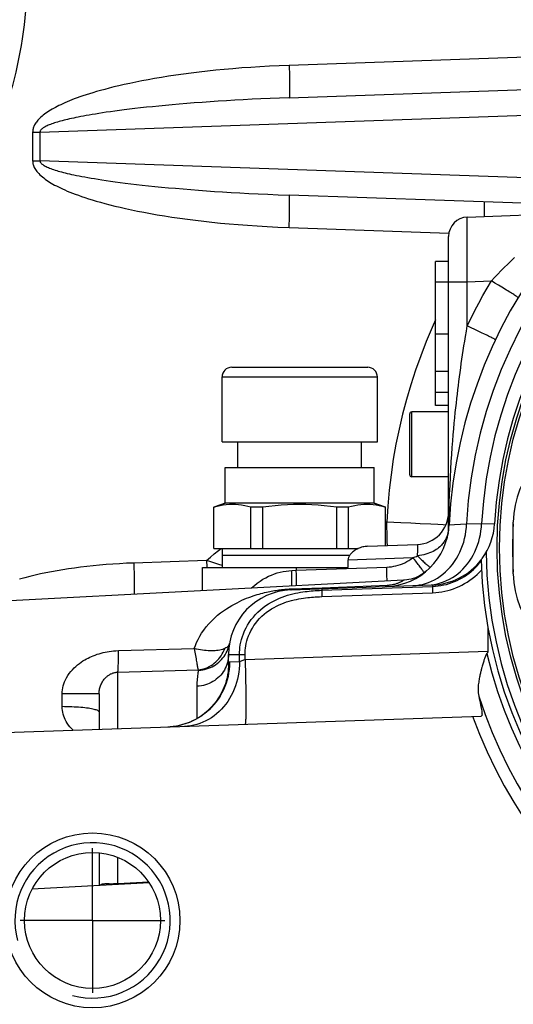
# Model space of a CAD drawing. Extents: x 0 to 594, y 0 to 420.
# Tile 13 of 93: x 121 to 132, y 217 to 239. Entities that reach past the tile are written whole.
import ezdxf

# ---------------------------------------------------------------- set-up
doc = ezdxf.new("R2010")
doc.units = 0
doc.header["$LTSCALE"] = 32.67
doc.linetypes.add('CENTER', pattern=[0.6, 0.375, -0.075, 0.075, -0.075])
doc.layers.get('0').update_dxf_attribs({"linetype": 'CONTINUOUS'})
doc.layers.add('3_ALL_AXES', color=7, linetype='CONTINUOUS')
doc.layers.add('6_ALL_SURFACES', color=7, linetype='CONTINUOUS')

msp = doc.modelspace()

# ---------------------------------------------------------------- linework, layer by layer
at = {"color": 9, "linetype": 'CONTINUOUS'}
for p, q in [((136.289, 238.697), (126.778, 238.365)), ((121.002, 236.819), (135.495, 237.325)), ((120.834, 236.819), (120.834, 236.156)), ((120.834, 236.819), (121.002, 236.819)), ((121.002, 236.819), (121.002, 236.156)), ((120.834, 236.156), (121.002, 236.156)), ((133.478, 235.72), (121.002, 236.156)), ((131.306, 234.867), (131.307, 234.908)), ((126.778, 234.61), (130.479, 234.481)), ((130.9, 234.231), (130.9, 234.353)), ((130.9, 234.101), (130.9, 234.231)), ((130.901, 233.962), (130.9, 234.101)), ((130.902, 233.816), (130.901, 233.962)), ((130.903, 233.665), (130.902, 233.816)), ((130.905, 233.512), (130.903, 233.665)), ((130.906, 233.354), (130.905, 233.512)), ((130.472, 233.347), (130.172, 233.347)), ((130.472, 233.354), (130.906, 233.354)), ((130.906, 233.354), (131.465, 233.373)), ((130.906, 232.331), (130.906, 233.354)), ((131.547, 233.324), (131.465, 233.373)), ((131.627, 233.275), (131.547, 233.324)), ((130.993, 232.29), (130.906, 232.331)), ((131.077, 232.249), (130.993, 232.29)), ((131.158, 232.21), (131.077, 232.249)), ((131.235, 232.173), (131.158, 232.21)), ((125.222, 231.148), (128.822, 231.148)), ((129.617, 228.838), (129.617, 230.338)), ((129.009, 227.793), (129.039, 227.794)), ((129.039, 227.794), (129.202, 227.786)), ((129.202, 227.786), (129.363, 227.778)), ((129.363, 227.778), (129.596, 227.767)), ((129.596, 227.767), (129.812, 227.756)), ((129.812, 227.756), (130.064, 227.744)), ((130.064, 227.744), (130.22, 227.736)), ((130.22, 227.736), (130.343, 227.73)), ((130.343, 227.73), (130.413, 227.727)), ((130.472, 227.654), (130.473, 227.666)), ((130.472, 227.648), (130.472, 227.654)), ((130.472, 227.647), (130.472, 227.648)), ((130.473, 227.666), (130.474, 227.678)), ((130.474, 227.678), (130.475, 227.693)), ((130.477, 227.745), (130.477, 227.758)), ((130.612, 227.73), (130.888, 227.748)), ((130.888, 227.748), (131.236, 227.757)), ((131.236, 227.757), (131.537, 227.748)), ((130.457, 227.534), (130.454, 227.521)), ((129.054, 227.244), (129.052, 227.331)), ((124.864, 226.898), (123.177, 226.839)), ((124.867, 226.801), (124.869, 226.738)), ((126.84, 226.667), (126.943, 226.671)), ((126.943, 226.671), (129.039, 226.744)), ((130.052, 226.739), (130.054, 226.74)), ((129.424, 226.44), (129.424, 226.44)), ((126.806, 226.239), (126.835, 226.241)), ((126.835, 226.241), (127.542, 226.268)), ((127.533, 226.208), (130.098, 226.298)), ((127.542, 226.268), (129.054, 226.327)), ((130.098, 226.208), (130.098, 226.18)), ((127.533, 226.118), (127.534, 226.091)), ((127.534, 226.062), (130.099, 226.151)), ((127.534, 226.091), (127.534, 226.062)), ((130.098, 226.18), (130.099, 226.151)), ((122.822, 224.811), (124.58, 224.86)), ((124.58, 224.86), (124.595, 224.773)), ((124.595, 224.773), (124.608, 224.695)), ((125.372, 224.718), (125.627, 224.721)), ((125.627, 224.721), (125.755, 224.721)), ((125.627, 224.555), (125.627, 224.721)), ((125.755, 224.604), (125.627, 224.555)), ((125.755, 224.604), (131.385, 224.801)), ((125.755, 224.604), (125.755, 224.721)), ((125.627, 224.555), (125.396, 224.541)), ((122.806, 224.311), (124.669, 224.367)), ((122.806, 223.002), (122.806, 224.311)), ((124.648, 223.242), (124.648, 223.986)), ((122.372, 223.813), (121.519, 223.813)), ((121.519, 223.513), (121.519, 223.813)), ((124.207, 223.071), (124.127, 223.057)), ((124.286, 223.09), (124.207, 223.071)), ((122.806, 219.412), (122.806, 220.025)), ((123.523, 219.449), (122.806, 219.412)), ((122.806, 219.412), (122.807, 219.393))]:
    msp.add_line(p, q, dxfattribs=at)
at = {"color": 7, "linetype": 'CONTINUOUS'}
for p, q in [((126.778, 237.616), (136.545, 237.957)), ((132.174, 235.171), (126.778, 235.359)), ((130.906, 234.853), (133.275, 234.935)), ((130.472, 227.647), (130.472, 234.403)), ((130.472, 233.822), (130.172, 233.822)), ((130.172, 230.488), (130.172, 233.822)), ((130.472, 232.138), (130.172, 232.138)), ((125.447, 231.373), (128.597, 231.373)), ((130.472, 231.273), (130.172, 231.273)), ((125.222, 229.648), (125.222, 231.148)), ((128.822, 229.648), (128.822, 231.148)), ((130.472, 230.788), (130.172, 230.788)), ((130.472, 230.338), (129.617, 230.338)), ((130.472, 230.488), (130.172, 230.488)), ((129.572, 228.883), (129.572, 230.292)), ((130.472, 228.838), (129.617, 228.838)), ((125.034, 228.133), (125.297, 228.223)), ((125.034, 227.173), (125.034, 228.133)), ((125.892, 227.173), (125.892, 228.131)), ((126.165, 227.173), (126.165, 228.131)), ((127.879, 227.173), (127.879, 228.131)), ((128.152, 227.173), (128.152, 228.131)), ((129.009, 228.133), (128.747, 228.223)), ((129.009, 227.243), (129.009, 228.133)), ((131.972, 226.588), (131.972, 227.788)), ((125.034, 227.173), (128.375, 227.173)), ((131.232, 226.92), (131.242, 226.933)), ((131.242, 226.933), (131.251, 226.946)), ((126.819, 226.217), (130.092, 226.331)), ((131.385, 225.341), (131.385, 224.801)), ((125.372, 224.489), (125.372, 224.718)), ((131.298, 224.604), (131.292, 224.586)), ((131.303, 224.62), (131.298, 224.604)), ((131.307, 224.631), (131.303, 224.62)), ((131.31, 224.641), (131.307, 224.631)), ((131.314, 224.65), (131.31, 224.641)), ((131.251, 224.45), (131.242, 224.42)), ((131.258, 224.476), (131.251, 224.45)), ((131.265, 224.5), (131.258, 224.476)), ((131.272, 224.521), (131.265, 224.5)), ((131.278, 224.54), (131.272, 224.521)), ((131.285, 224.565), (131.278, 224.54)), ((131.292, 224.586), (131.285, 224.565)), ((122.372, 223.813), (122.372, 222.987)), ((120.193, 222.911), (131.23, 223.296)), ((122.372, 220.13), (122.372, 219.37))]:
    msp.add_line(p, q, dxfattribs=at)
at = {"color": 9, "linetype": 'CONTINUOUS'}
for points in [[(120.701, 240.156), (120.692, 239.974), (120.682, 239.797), (120.668, 239.628), (120.653, 239.464), (120.634, 239.301), (120.614, 239.141), (120.591, 238.982), (120.566, 238.826), (120.538, 238.67), (120.508, 238.516), (120.476, 238.363), (120.442, 238.209), (120.404, 238.056), (120.365, 237.902), (120.322, 237.748), (120.277, 237.592), (120.227, 237.433), (120.173, 237.269), (120.113, 237.098), (120.047, 236.918), (119.972, 236.729), (119.89, 236.529)], [(126.778, 238.365), (126.546, 238.356), (126.321, 238.345), (126.102, 238.333), (125.889, 238.319), (125.68, 238.304), (125.476, 238.287), (125.275, 238.27), (125.078, 238.25), (124.885, 238.23), (124.695, 238.208), (124.508, 238.185), (124.327, 238.161), (124.151, 238.136), (123.981, 238.111), (123.817, 238.085), (123.66, 238.058), (123.509, 238.031), (123.363, 238.004), (123.222, 237.976), (123.087, 237.948), (122.958, 237.92), (122.835, 237.892), (122.718, 237.864), (122.608, 237.836), (122.505, 237.809), (122.408, 237.783), (122.316, 237.757), (122.23, 237.731), (122.149, 237.706), (122.072, 237.681), (121.998, 237.657), (121.929, 237.633), (121.863, 237.609), (121.8, 237.586), (121.741, 237.563), (121.685, 237.54), (121.631, 237.518), (121.58, 237.496), (121.532, 237.474), (121.487, 237.453), (121.443, 237.432), (121.401, 237.411), (121.36, 237.39), (121.321, 237.368), (121.283, 237.347), (121.246, 237.325), (121.21, 237.302), (121.176, 237.28), (121.142, 237.256), (121.11, 237.233), (121.08, 237.21), (121.052, 237.187), (121.025, 237.163), (121.001, 237.141), (120.978, 237.118), (120.958, 237.096), (120.939, 237.074), (120.922, 237.052), (120.907, 237.031), (120.893, 237.01), (120.881, 236.989), (120.871, 236.969), (120.862, 236.949), (120.854, 236.93), (120.848, 236.91), (120.843, 236.891), (120.839, 236.872), (120.836, 236.853), (120.835, 236.836), (120.834, 236.819)], [(126.778, 238.365), (126.779, 238.316), (126.781, 238.267), (126.782, 238.219), (126.784, 238.171), (126.785, 238.124), (126.786, 238.079), (126.787, 238.034), (126.787, 237.991), (126.788, 237.949), (126.788, 237.909), (126.788, 237.871), (126.789, 237.836), (126.788, 237.802), (126.788, 237.771), (126.788, 237.742), (126.787, 237.716), (126.787, 237.693), (126.786, 237.673), (126.785, 237.656), (126.784, 237.641), (126.782, 237.63), (126.781, 237.622), (126.779, 237.617), (126.778, 237.616)], [(126.778, 237.616), (126.554, 237.607), (126.336, 237.598), (126.124, 237.589), (125.918, 237.579), (125.715, 237.568), (125.517, 237.557), (125.323, 237.546), (125.132, 237.534), (124.944, 237.521), (124.76, 237.508), (124.58, 237.494), (124.404, 237.48), (124.233, 237.466), (124.068, 237.451), (123.91, 237.437), (123.757, 237.422), (123.61, 237.407), (123.469, 237.393), (123.333, 237.378), (123.202, 237.363), (123.076, 237.348), (122.956, 237.333), (122.843, 237.318), (122.736, 237.304), (122.636, 237.29), (122.541, 237.277), (122.453, 237.263), (122.369, 237.251), (122.29, 237.238), (122.214, 237.225), (122.143, 237.213), (122.075, 237.201), (122.011, 237.19), (121.95, 237.178), (121.892, 237.167), (121.837, 237.156), (121.785, 237.145), (121.736, 237.134), (121.689, 237.123), (121.644, 237.113), (121.602, 237.103), (121.561, 237.093), (121.521, 237.083), (121.483, 237.072), (121.446, 237.062), (121.41, 237.052), (121.375, 237.041), (121.341, 237.03), (121.308, 237.019), (121.277, 237.008), (121.247, 236.997), (121.219, 236.987), (121.193, 236.976), (121.169, 236.965), (121.147, 236.955), (121.127, 236.944), (121.108, 236.934), (121.091, 236.925), (121.076, 236.915), (121.063, 236.905), (121.051, 236.896), (121.04, 236.886), (121.031, 236.878), (121.023, 236.869), (121.017, 236.86), (121.012, 236.851), (121.008, 236.843), (121.005, 236.834), (121.003, 236.826), (121.002, 236.819)], [(120.834, 236.156), (120.835, 236.14), (120.836, 236.122), (120.839, 236.104), (120.842, 236.085), (120.848, 236.065), (120.855, 236.044), (120.863, 236.023), (120.873, 236.001), (120.886, 235.978), (120.9, 235.954), (120.916, 235.931), (120.935, 235.907), (120.955, 235.882), (120.978, 235.857), (121.003, 235.832), (121.03, 235.807), (121.059, 235.782), (121.09, 235.757), (121.122, 235.733), (121.156, 235.709), (121.191, 235.686), (121.227, 235.662), (121.264, 235.639), (121.304, 235.617), (121.344, 235.594), (121.387, 235.571), (121.432, 235.549), (121.479, 235.526), (121.529, 235.502), (121.581, 235.479), (121.637, 235.455), (121.695, 235.43), (121.758, 235.406), (121.823, 235.38), (121.893, 235.355), (121.966, 235.329), (122.043, 235.303), (122.125, 235.276), (122.212, 235.249), (122.305, 235.222), (122.403, 235.194), (122.508, 235.165), (122.619, 235.136), (122.737, 235.107), (122.86, 235.077), (122.989, 235.048), (123.124, 235.019), (123.264, 234.99), (123.41, 234.962), (123.563, 234.934), (123.723, 234.906), (123.89, 234.878), (124.063, 234.852), (124.241, 234.826), (124.423, 234.801), (124.608, 234.777), (124.797, 234.755), (124.989, 234.734), (125.185, 234.714), (125.386, 234.695), (125.594, 234.678), (125.809, 234.661), (126.034, 234.646), (126.269, 234.632), (126.518, 234.62), (126.778, 234.61)], [(121.002, 236.156), (121.003, 236.149), (121.005, 236.141), (121.007, 236.133), (121.011, 236.124), (121.017, 236.115), (121.024, 236.106), (121.032, 236.096), (121.043, 236.086), (121.055, 236.076), (121.069, 236.065), (121.086, 236.054), (121.104, 236.043), (121.124, 236.032), (121.147, 236.02), (121.171, 236.009), (121.198, 235.997), (121.227, 235.985), (121.257, 235.974), (121.288, 235.962), (121.321, 235.951), (121.355, 235.94), (121.391, 235.929), (121.428, 235.918), (121.466, 235.907), (121.506, 235.897), (121.547, 235.886), (121.591, 235.875), (121.637, 235.864), (121.685, 235.852), (121.737, 235.841), (121.791, 235.829), (121.848, 235.817), (121.909, 235.805), (121.973, 235.793), (122.04, 235.78), (122.111, 235.767), (122.187, 235.754), (122.266, 235.741), (122.351, 235.727), (122.441, 235.713), (122.537, 235.699), (122.639, 235.684), (122.747, 235.669), (122.861, 235.654), (122.981, 235.639), (123.106, 235.624), (123.237, 235.608), (123.373, 235.593), (123.515, 235.578), (123.663, 235.562), (123.818, 235.547), (123.98, 235.532), (124.148, 235.517), (124.321, 235.502), (124.497, 235.487), (124.677, 235.474), (124.859, 235.46), (125.046, 235.447), (125.236, 235.435), (125.431, 235.423), (125.632, 235.411), (125.84, 235.4), (126.058, 235.389), (126.286, 235.379), (126.526, 235.369), (126.778, 235.359)], [(126.778, 234.61), (126.779, 234.659), (126.781, 234.708), (126.782, 234.756), (126.784, 234.804), (126.785, 234.851), (126.786, 234.896), (126.787, 234.941), (126.787, 234.984), (126.788, 235.026), (126.788, 235.066), (126.788, 235.104), (126.789, 235.14), (126.788, 235.173), (126.788, 235.204), (126.788, 235.233), (126.787, 235.259), (126.787, 235.282), (126.786, 235.302), (126.785, 235.319), (126.784, 235.334), (126.782, 235.345), (126.781, 235.353), (126.779, 235.358), (126.778, 235.359)], [(131.307, 234.908), (131.307, 234.946), (131.307, 234.982), (131.307, 235.015), (131.307, 235.046), (131.306, 235.075), (131.306, 235.101), (131.305, 235.124), (131.304, 235.144), (131.303, 235.162), (131.302, 235.176), (131.301, 235.187), (131.299, 235.195), (131.298, 235.2), (131.296, 235.202)], [(130.9, 234.353), (130.9, 234.463), (130.9, 234.514), (130.9, 234.562), (130.9, 234.607), (130.9, 234.648), (130.901, 234.685), (130.901, 234.719), (130.902, 234.749), (130.902, 234.776), (130.903, 234.799), (130.903, 234.818), (130.904, 234.833), (130.905, 234.844), (130.905, 234.85), (130.906, 234.853)], [(131.465, 233.373), (131.538, 233.452), (131.611, 233.53), (131.686, 233.608), (131.763, 233.685), (131.841, 233.762), (131.92, 233.839), (132, 233.914)], [(130.906, 232.331), (130.992, 232.508), (131.081, 232.684), (131.173, 232.859), (131.267, 233.032), (131.365, 233.203), (131.465, 233.373)], [(132.082, 232.987), (132.081, 232.988), (132.077, 232.991), (132.071, 232.996), (132.062, 233.002), (132.051, 233.01), (132.037, 233.019), (132.021, 233.03), (132.002, 233.042), (131.981, 233.056), (131.958, 233.07), (131.932, 233.086), (131.905, 233.104), (131.876, 233.122), (131.844, 233.142), (131.812, 233.162), (131.777, 233.183), (131.741, 233.205), (131.704, 233.228), (131.627, 233.275)], [(130.172, 232.471), (130.091, 232.293), (129.954, 231.966), (129.826, 231.636), (129.707, 231.303), (129.597, 230.966), (129.497, 230.627), (129.406, 230.285), (129.325, 229.94), (129.253, 229.592), (129.191, 229.241), (129.138, 228.884), (129.094, 228.523), (129.061, 228.16), (129.039, 227.794)], [(130.477, 227.758), (130.482, 227.995), (130.489, 228.219), (130.496, 228.432), (130.505, 228.634), (130.514, 228.828), (130.524, 229.012), (130.535, 229.188), (130.546, 229.355), (130.557, 229.514), (130.569, 229.666), (130.581, 229.81), (130.592, 229.947), (130.604, 230.078), (130.616, 230.203), (130.628, 230.322), (130.64, 230.436), (130.652, 230.545), (130.663, 230.65), (130.675, 230.75), (130.686, 230.849), (130.698, 230.948), (130.711, 231.047), (130.724, 231.15), (130.738, 231.253), (130.752, 231.357), (130.767, 231.459), (130.781, 231.561), (130.796, 231.662), (130.812, 231.764), (130.828, 231.868), (130.845, 231.975), (130.864, 232.087), (130.884, 232.206), (130.906, 232.331)], [(131.558, 232.009), (131.556, 232.011), (131.553, 232.013), (131.546, 232.017), (131.537, 232.022), (131.525, 232.029), (131.51, 232.037), (131.493, 232.046), (131.473, 232.056), (131.45, 232.067), (131.426, 232.079), (131.399, 232.093), (131.37, 232.107), (131.339, 232.122), (131.306, 232.138), (131.235, 232.173)], [(129.052, 227.331), (129.05, 227.406), (129.048, 227.482), (129.046, 227.559), (129.044, 227.637), (129.041, 227.715), (129.039, 227.794)], [(129.643, 226.316), (129.718, 226.321), (129.792, 226.331), (129.865, 226.346), (129.938, 226.366), (130.009, 226.39), (130.079, 226.419), (130.147, 226.453), (130.214, 226.492), (130.278, 226.535), (130.341, 226.582), (130.4, 226.633), (130.457, 226.688), (130.511, 226.747), (130.563, 226.809), (130.61, 226.875), (130.655, 226.943), (130.696, 227.015), (130.733, 227.089), (130.767, 227.166), (130.797, 227.245), (130.822, 227.325), (130.844, 227.408), (130.861, 227.491), (130.875, 227.576), (130.884, 227.662), (130.888, 227.748)], [(130.065, 226.333), (130.139, 226.343), (130.213, 226.358), (130.285, 226.378), (130.356, 226.402), (130.426, 226.431), (130.494, 226.465), (130.561, 226.504), (130.625, 226.546), (130.687, 226.593), (130.747, 226.644), (130.804, 226.699), (130.858, 226.758), (130.909, 226.82), (130.957, 226.885), (131.002, 226.954), (131.043, 227.025), (131.08, 227.099), (131.114, 227.176), (131.143, 227.254), (131.169, 227.335), (131.191, 227.417), (131.208, 227.501), (131.222, 227.585), (131.231, 227.671), (131.236, 227.757)], [(130.472, 227.647), (130.471, 227.628), (130.47, 227.609), (130.468, 227.59), (130.465, 227.571), (130.462, 227.552), (130.457, 227.534)], [(130.475, 227.693), (130.475, 227.702), (130.476, 227.712), (130.476, 227.722), (130.476, 227.733), (130.477, 227.745)], [(130.485, 227.722), (130.485, 227.728), (130.484, 227.734), (130.483, 227.74), (130.482, 227.746), (130.479, 227.752), (130.477, 227.758)], [(130.485, 227.722), (130.487, 227.723), (130.612, 227.73)], [(130.441, 227.48), (130.436, 227.465), (130.43, 227.45), (130.423, 227.435), (130.416, 227.418), (130.408, 227.402), (130.4, 227.385), (130.39, 227.368), (130.38, 227.35), (130.368, 227.332), (130.355, 227.313), (130.341, 227.294), (130.325, 227.274), (130.308, 227.254), (130.288, 227.233), (130.266, 227.212), (130.242, 227.191), (130.214, 227.17), (130.184, 227.149), (130.15, 227.129), (130.114, 227.109), (130.074, 227.091), (130.032, 227.074), (129.989, 227.058), (129.943, 227.045), (129.897, 227.033), (129.849, 227.022), (129.8, 227.012), (129.751, 227.004)], [(130.454, 227.521), (130.45, 227.508), (130.446, 227.494), (130.441, 227.48)], [(130.457, 227.534), (130.458, 227.528), (130.459, 227.523), (130.459, 227.517), (130.459, 227.512)], [(130.459, 227.512), (130.458, 227.506), (130.457, 227.501)], [(124.864, 226.898), (124.952, 226.979), (125.044, 227.056), (125.139, 227.129), (125.2, 227.173)], [(129.751, 227.004), (129.752, 227.02), (129.753, 227.037), (129.754, 227.053), (129.755, 227.069), (129.756, 227.085), (129.757, 227.1), (129.757, 227.115), (129.758, 227.129), (129.758, 227.143), (129.759, 227.156), (129.759, 227.169), (129.759, 227.181), (129.759, 227.192), (129.759, 227.203), (129.758, 227.213), (129.758, 227.222), (129.757, 227.231), (129.757, 227.239), (129.756, 227.245), (129.755, 227.251), (129.754, 227.256), (129.753, 227.261), (129.752, 227.264), (129.751, 227.267), (129.749, 227.268), (129.748, 227.268)], [(124.864, 226.898), (124.865, 226.849), (124.867, 226.801)], [(125.222, 226.781), (125.148, 226.807), (125.054, 226.838), (124.96, 226.868), (124.864, 226.898)], [(129.039, 226.744), (129.094, 226.748), (129.148, 226.754), (129.201, 226.763), (129.253, 226.774), (129.305, 226.788), (129.356, 226.805), (129.405, 226.824), (129.455, 226.846), (129.504, 226.871), (129.552, 226.9), (129.6, 226.931), (129.647, 226.965)], [(129.647, 226.965), (129.675, 226.975), (129.701, 226.984), (129.727, 226.994), (129.751, 227.004)], [(129.907, 226.612), (129.906, 226.615), (129.902, 226.621), (129.897, 226.629), (129.891, 226.639), (129.883, 226.651), (129.873, 226.665), (129.862, 226.68), (129.849, 226.698), (129.836, 226.717), (129.82, 226.737), (129.804, 226.759), (129.787, 226.782), (129.769, 226.806), (129.75, 226.831), (129.73, 226.857), (129.71, 226.883), (129.689, 226.91), (129.668, 226.938), (129.647, 226.965)], [(129.751, 227.004), (129.774, 226.981), (129.797, 226.959), (129.82, 226.937), (129.842, 226.916), (129.864, 226.896), (129.885, 226.876), (129.905, 226.857), (129.925, 226.84), (129.943, 226.824), (129.96, 226.809), (129.976, 226.795), (129.991, 226.782), (130.004, 226.772), (130.016, 226.762), (130.026, 226.754), (130.035, 226.748), (130.042, 226.744), (130.048, 226.741), (130.052, 226.739)], [(130.098, 226.298), (130.166, 226.302), (130.232, 226.309), (130.296, 226.318), (130.359, 226.331), (130.422, 226.346), (130.485, 226.364), (130.546, 226.385), (130.607, 226.409), (130.667, 226.435), (130.725, 226.464), (130.783, 226.496), (130.839, 226.53), (130.893, 226.567), (130.947, 226.606), (130.998, 226.647), (131.047, 226.691), (131.095, 226.737), (131.141, 226.785), (131.184, 226.835), (131.226, 226.887)], [(123.177, 226.839), (123.012, 226.833), (122.85, 226.824), (122.693, 226.814), (122.538, 226.803), (122.386, 226.789), (122.236, 226.775), (122.09, 226.759), (121.946, 226.741), (121.806, 226.723), (121.668, 226.703), (121.533, 226.682), (121.401, 226.66), (121.271, 226.636), (121.143, 226.612), (121.018, 226.586), (120.894, 226.559), (120.771, 226.53), (120.651, 226.5), (120.532, 226.468)], [(123.177, 226.839), (123.179, 226.79), (123.18, 226.742), (123.182, 226.693), (123.183, 226.646), (123.184, 226.599), (123.185, 226.553), (123.186, 226.508), (123.187, 226.465), (123.187, 226.423), (123.188, 226.383), (123.188, 226.346), (123.188, 226.31), (123.188, 226.276), (123.188, 226.245), (123.187, 226.217), (123.187, 226.191), (123.186, 226.168), (123.185, 226.147), (123.184, 226.13), (123.183, 226.116), (123.183, 226.113)], [(125.897, 226.255), (125.906, 226.264), (125.971, 226.321), (126.037, 226.373), (126.103, 226.419), (126.169, 226.462), (126.236, 226.499), (126.302, 226.533), (126.369, 226.562), (126.435, 226.588), (126.502, 226.61), (126.569, 226.628), (126.637, 226.643), (126.705, 226.654), (126.773, 226.662), (126.84, 226.667)], [(126.838, 226.304), (126.839, 226.325), (126.841, 226.349), (126.842, 226.375), (126.842, 226.403), (126.843, 226.432), (126.843, 226.463), (126.843, 226.495), (126.843, 226.528), (126.843, 226.562), (126.842, 226.597), (126.841, 226.632), (126.84, 226.667)], [(126.95, 226.31), (126.95, 226.329), (126.95, 226.353), (126.95, 226.379), (126.95, 226.407), (126.949, 226.436), (126.949, 226.467), (126.948, 226.499), (126.947, 226.532), (126.947, 226.566), (126.946, 226.601), (126.944, 226.636), (126.943, 226.671)], [(129.045, 226.42), (129.045, 226.427), (129.045, 226.452), (129.045, 226.48), (129.044, 226.51), (129.044, 226.54), (129.043, 226.572), (129.043, 226.605), (129.042, 226.639), (129.041, 226.674), (129.04, 226.709), (129.039, 226.744)], [(130.099, 226.151), (130.173, 226.156), (130.245, 226.163), (130.314, 226.173), (130.383, 226.187), (130.451, 226.203), (130.519, 226.222), (130.586, 226.245), (130.652, 226.27), (130.717, 226.298), (130.781, 226.329), (130.843, 226.363), (130.905, 226.399), (130.964, 226.439), (131.022, 226.481), (131.078, 226.525), (131.132, 226.572), (131.184, 226.621), (131.234, 226.672)], [(129.054, 226.327), (129.073, 226.328), (129.092, 226.33), (129.111, 226.332), (129.13, 226.334), (129.149, 226.337), (129.169, 226.34), (129.188, 226.344), (129.207, 226.348), (129.227, 226.353), (129.246, 226.358), (129.264, 226.364), (129.281, 226.37), (129.298, 226.376), (129.314, 226.382), (129.329, 226.389), (129.343, 226.395), (129.356, 226.401), (129.368, 226.407), (129.379, 226.413), (129.388, 226.418), (129.396, 226.423), (129.404, 226.427), (129.41, 226.43), (129.415, 226.434), (129.419, 226.436), (129.421, 226.438), (129.424, 226.44)], [(124.58, 224.86), (124.604, 224.93), (124.633, 225), (124.666, 225.07), (124.705, 225.142), (124.749, 225.215), (124.799, 225.288), (124.856, 225.362), (124.918, 225.434), (124.984, 225.503), (125.053, 225.569), (125.121, 225.629), (125.19, 225.683), (125.257, 225.733), (125.323, 225.778), (125.388, 225.819), (125.45, 225.857), (125.511, 225.89), (125.57, 225.921), (125.627, 225.95), (125.683, 225.976), (125.738, 226), (125.791, 226.022), (125.843, 226.042), (125.893, 226.06), (125.942, 226.077), (125.989, 226.093), (126.035, 226.107), (126.08, 226.121), (126.124, 226.133), (126.166, 226.144), (126.208, 226.154), (126.249, 226.164), (126.288, 226.172), (126.327, 226.18), (126.364, 226.188), (126.401, 226.194), (126.437, 226.2), (126.471, 226.206), (126.505, 226.211), (126.538, 226.215), (126.57, 226.219), (126.601, 226.223), (126.631, 226.226), (126.66, 226.229), (126.689, 226.232), (126.718, 226.234), (126.748, 226.236), (126.777, 226.238), (126.806, 226.239)], [(125.627, 224.721), (125.629, 224.774), (125.632, 224.829), (125.638, 224.886), (125.646, 224.944), (125.659, 225.006), (125.674, 225.07), (125.694, 225.135), (125.718, 225.202), (125.746, 225.268), (125.778, 225.335), (125.815, 225.401), (125.855, 225.465), (125.9, 225.528), (125.948, 225.589), (126, 225.647), (126.055, 225.703), (126.114, 225.756), (126.175, 225.806), (126.237, 225.852), (126.301, 225.894), (126.365, 225.933), (126.43, 225.967), (126.493, 225.998), (126.556, 226.026), (126.618, 226.05), (126.68, 226.072), (126.741, 226.092), (126.802, 226.109), (126.862, 226.125), (126.922, 226.138), (126.98, 226.15), (127.037, 226.161), (127.092, 226.169), (127.145, 226.177), (127.195, 226.183), (127.243, 226.188), (127.288, 226.193), (127.333, 226.197), (127.378, 226.2), (127.426, 226.203), (127.478, 226.206), (127.533, 226.208)], [(126.819, 226.217), (126.822, 226.218), (126.825, 226.22), (126.828, 226.223), (126.83, 226.228), (126.833, 226.234), (126.835, 226.241)], [(127.533, 226.208), (127.533, 226.204), (127.533, 226.199), (127.533, 226.193), (127.532, 226.185), (127.532, 226.177), (127.532, 226.167), (127.532, 226.156), (127.532, 226.144), (127.533, 226.118)], [(127.543, 226.242), (127.541, 226.241), (127.54, 226.238), (127.538, 226.234), (127.536, 226.227), (127.535, 226.219), (127.533, 226.208)], [(129.039, 226.295), (129.041, 226.296), (129.044, 226.298), (129.047, 226.303), (129.049, 226.309), (129.052, 226.317), (129.054, 226.327)], [(130.092, 226.331), (130.093, 226.331), (130.094, 226.33), (130.095, 226.327), (130.096, 226.324), (130.097, 226.32), (130.097, 226.314), (130.098, 226.307), (130.098, 226.298)], [(130.098, 226.298), (130.098, 226.294), (130.098, 226.289), (130.097, 226.283), (130.097, 226.275), (130.097, 226.266), (130.097, 226.256), (130.097, 226.245), (130.097, 226.234), (130.098, 226.208)], [(125.755, 224.721), (125.756, 224.769), (125.759, 224.818), (125.765, 224.869), (125.772, 224.922), (125.784, 224.978), (125.798, 225.035), (125.816, 225.094), (125.837, 225.154), (125.863, 225.214), (125.892, 225.273), (125.925, 225.333), (125.962, 225.391), (126.003, 225.447), (126.047, 225.502), (126.094, 225.555), (126.145, 225.605), (126.198, 225.653), (126.254, 225.698), (126.311, 225.739), (126.37, 225.777), (126.429, 225.812), (126.488, 225.843), (126.547, 225.871), (126.605, 225.896), (126.663, 225.918), (126.72, 225.938), (126.778, 225.955), (126.834, 225.971), (126.891, 225.985), (126.947, 225.998), (127.003, 226.008), (127.056, 226.018), (127.109, 226.026), (127.159, 226.033), (127.207, 226.038), (127.253, 226.043), (127.297, 226.047), (127.34, 226.051), (127.384, 226.054), (127.43, 226.057), (127.481, 226.059), (127.534, 226.062)], [(125.289, 224.863), (125.262, 224.85), (125.232, 224.84), (125.201, 224.831), (125.168, 224.823), (125.133, 224.817), (125.098, 224.812), (125.061, 224.808), (125.023, 224.806), (124.984, 224.805), (124.943, 224.806), (124.901, 224.808), (124.858, 224.811), (124.814, 224.816), (124.769, 224.822), (124.724, 224.829), (124.678, 224.838), (124.63, 224.848), (124.58, 224.86)], [(124.669, 224.367), (124.713, 224.373), (124.757, 224.381), (124.801, 224.392), (124.844, 224.406), (124.886, 224.423), (124.927, 224.443), (124.968, 224.466), (125.006, 224.491), (125.044, 224.519), (125.079, 224.55), (125.113, 224.582), (125.145, 224.617), (125.175, 224.654), (125.202, 224.692), (125.228, 224.733), (125.25, 224.775), (125.271, 224.818), (125.289, 224.863)], [(124.681, 224.359), (124.728, 224.362), (124.774, 224.368), (124.819, 224.377), (124.865, 224.388), (124.909, 224.402), (124.952, 224.419), (124.994, 224.438), (125.035, 224.461), (125.074, 224.485), (125.112, 224.512), (125.148, 224.541), (125.182, 224.572), (125.214, 224.606), (125.244, 224.641), (125.272, 224.678), (125.297, 224.717), (125.32, 224.757), (125.34, 224.799), (125.358, 224.841), (125.373, 224.885), (125.385, 224.93), (125.394, 224.975)], [(125.394, 224.975), (125.39, 224.959), (125.383, 224.944), (125.374, 224.929), (125.362, 224.914), (125.347, 224.901), (125.33, 224.887), (125.311, 224.875), (125.289, 224.863)], [(121.519, 223.813), (121.52, 223.857), (121.525, 223.903), (121.532, 223.949), (121.543, 223.995), (121.557, 224.041), (121.574, 224.089), (121.595, 224.137), (121.62, 224.184), (121.649, 224.232), (121.681, 224.279), (121.717, 224.325), (121.755, 224.368), (121.794, 224.409), (121.835, 224.447), (121.877, 224.482), (121.918, 224.514), (121.959, 224.544), (122, 224.571), (122.04, 224.595), (122.079, 224.617), (122.117, 224.637), (122.157, 224.656), (122.197, 224.675), (122.24, 224.692), (122.284, 224.709), (122.329, 224.725), (122.375, 224.74), (122.421, 224.753), (122.467, 224.765), (122.514, 224.775), (122.56, 224.784), (122.608, 224.792), (122.658, 224.799), (122.71, 224.804), (122.765, 224.808), (122.822, 224.811)], [(122.806, 224.311), (122.808, 224.32), (122.81, 224.331), (122.812, 224.347), (122.814, 224.365), (122.816, 224.387), (122.817, 224.412), (122.818, 224.44), (122.819, 224.472), (122.82, 224.506), (122.821, 224.542), (122.822, 224.582), (122.822, 224.623), (122.822, 224.667), (122.822, 224.713), (122.822, 224.761), (122.822, 224.811)], [(124.608, 224.695), (124.614, 224.659), (124.62, 224.624), (124.625, 224.591), (124.631, 224.56), (124.636, 224.531), (124.641, 224.504), (124.645, 224.479), (124.65, 224.456), (124.654, 224.436), (124.657, 224.417), (124.661, 224.4), (124.664, 224.386), (124.666, 224.375), (124.669, 224.367)], [(125.372, 224.718), (125.37, 224.671), (125.366, 224.625), (125.358, 224.578), (125.347, 224.533)], [(125.755, 224.604), (125.758, 224.526), (125.76, 224.447), (125.763, 224.37), (125.765, 224.293), (125.767, 224.216), (125.769, 224.141), (125.77, 224.067), (125.772, 223.995), (125.773, 223.924), (125.774, 223.855), (125.775, 223.788), (125.776, 223.723), (125.776, 223.661), (125.777, 223.602), (125.777, 223.545), (125.777, 223.491), (125.776, 223.44), (125.776, 223.392), (125.775, 223.347), (125.774, 223.306), (125.773, 223.269), (125.772, 223.235), (125.77, 223.205), (125.769, 223.179), (125.767, 223.156), (125.765, 223.138), (125.763, 223.124), (125.76, 223.113), (125.758, 223.107), (125.755, 223.105)], [(125.396, 224.541), (125.394, 224.459), (125.387, 224.377), (125.376, 224.296), (125.361, 224.215), (125.341, 224.135), (125.317, 224.057), (125.288, 223.979), (125.256, 223.904), (125.219, 223.831), (125.179, 223.759), (125.135, 223.69), (125.087, 223.624), (125.035, 223.56), (124.98, 223.499), (124.922, 223.442), (124.861, 223.387), (124.797, 223.337), (124.73, 223.289), (124.661, 223.246), (124.59, 223.207), (124.516, 223.171), (124.441, 223.14), (124.364, 223.112), (124.286, 223.09)], [(125.627, 224.555), (125.626, 224.473), (125.621, 224.39), (125.611, 224.309), (125.598, 224.228), (125.581, 224.148), (125.559, 224.069), (125.534, 223.992), (125.506, 223.916), (125.473, 223.843), (125.437, 223.771), (125.398, 223.702), (125.355, 223.635), (125.309, 223.572), (125.26, 223.511), (125.208, 223.453), (125.154, 223.399), (125.097, 223.348), (125.037, 223.301), (124.975, 223.258), (124.911, 223.218), (124.845, 223.183), (124.778, 223.152), (124.709, 223.125), (124.639, 223.102), (124.568, 223.084), (124.496, 223.07), (124.423, 223.061), (124.35, 223.056)], [(125.347, 224.533), (125.334, 224.488), (125.317, 224.444), (125.298, 224.401), (125.276, 224.359), (125.251, 224.319), (125.223, 224.281), (125.194, 224.244), (125.161, 224.209), (125.127, 224.177), (125.09, 224.146), (125.052, 224.118), (125.012, 224.092), (124.97, 224.069), (124.927, 224.049), (124.882, 224.031), (124.837, 224.016), (124.791, 224.004), (124.743, 223.995), (124.696, 223.989), (124.648, 223.986)], [(125.396, 224.541), (125.391, 224.541), (125.386, 224.538), (125.382, 224.535), (125.379, 224.529), (125.376, 224.523), (125.374, 224.514), (125.372, 224.503), (125.372, 224.489)], [(122.372, 223.813), (122.372, 223.834), (122.374, 223.857), (122.376, 223.879), (122.38, 223.902), (122.384, 223.925), (122.39, 223.948), (122.397, 223.972), (122.406, 223.996), (122.415, 224.02), (122.426, 224.044), (122.438, 224.067), (122.45, 224.089), (122.464, 224.109), (122.477, 224.129), (122.491, 224.147), (122.505, 224.163), (122.519, 224.178), (122.532, 224.191), (122.545, 224.204), (122.558, 224.215), (122.571, 224.225), (122.584, 224.235), (122.598, 224.244), (122.612, 224.253), (122.627, 224.262), (122.642, 224.27), (122.657, 224.277), (122.673, 224.284), (122.688, 224.289), (122.703, 224.295), (122.719, 224.299), (122.735, 224.303), (122.751, 224.306), (122.769, 224.309), (122.787, 224.31), (122.806, 224.311)], [(124.648, 223.986), (124.649, 224.034), (124.65, 224.079), (124.652, 224.122), (124.655, 224.161), (124.659, 224.199), (124.663, 224.235), (124.667, 224.269), (124.672, 224.301), (124.676, 224.331), (124.681, 224.359)], [(124.669, 224.367), (124.672, 224.366), (124.674, 224.366), (124.677, 224.365), (124.678, 224.364), (124.68, 224.363), (124.681, 224.362), (124.681, 224.36), (124.681, 224.359)], [(121.772, 222.966), (121.734, 223.004), (121.698, 223.045), (121.665, 223.087), (121.636, 223.128), (121.611, 223.17), (121.589, 223.212), (121.571, 223.254), (121.555, 223.296), (121.542, 223.339), (121.532, 223.382), (121.525, 223.426), (121.52, 223.469), (121.519, 223.513)], [(122.372, 223.391), (122.37, 223.399), (122.365, 223.407), (122.356, 223.414), (122.343, 223.422), (122.327, 223.429), (122.308, 223.436), (122.285, 223.443), (122.259, 223.45), (122.23, 223.457), (122.198, 223.463), (122.163, 223.469), (122.125, 223.475), (122.084, 223.48), (122.041, 223.486), (121.996, 223.49), (121.949, 223.495), (121.9, 223.498), (121.849, 223.502), (121.796, 223.505), (121.742, 223.507), (121.688, 223.509), (121.632, 223.511), (121.576, 223.512), (121.519, 223.513)], [(124.127, 223.057), (124.046, 223.048), (124.031, 223.047)], [(122.564, 219.408), (122.55, 219.408), (122.535, 219.408), (122.52, 219.408), (122.505, 219.407), (122.49, 219.406), (122.474, 219.405), (122.46, 219.403), (122.446, 219.4), (122.434, 219.397), (122.422, 219.393), (122.413, 219.388), (122.404, 219.382), (122.396, 219.376), (122.391, 219.371)], [(122.633, 219.406), (122.605, 219.407), (122.564, 219.408)], [(122.806, 219.412), (122.79, 219.411), (122.774, 219.41), (122.758, 219.409), (122.742, 219.408), (122.727, 219.407), (122.711, 219.407), (122.695, 219.406), (122.679, 219.406), (122.664, 219.406), (122.648, 219.406), (122.633, 219.406)]]:
    msp.add_lwpolyline(points, dxfattribs=at)
at = {"color": 7, "linetype": 'CONTINUOUS'}
for points in [[(125.892, 228.131), (125.819, 228.151), (125.747, 228.167), (125.676, 228.18), (125.605, 228.189), (125.534, 228.195), (125.463, 228.197), (125.392, 228.195), (125.321, 228.189), (125.25, 228.18), (125.178, 228.167), (125.107, 228.151), (125.034, 228.131)], [(126.165, 228.131), (126.096, 228.133), (126.028, 228.133), (125.96, 228.133), (125.892, 228.131)], [(127.879, 228.131), (127.734, 228.151), (127.591, 228.167), (127.448, 228.18), (127.306, 228.189), (127.164, 228.195), (127.022, 228.197), (126.879, 228.195), (126.737, 228.189), (126.595, 228.18), (126.453, 228.167), (126.309, 228.151), (126.165, 228.131)], [(128.152, 228.131), (128.084, 228.133), (128.016, 228.133), (127.947, 228.133), (127.879, 228.131)], [(129.009, 228.131), (128.937, 228.151), (128.865, 228.167), (128.794, 228.18), (128.723, 228.189), (128.652, 228.195), (128.581, 228.197), (128.509, 228.195), (128.438, 228.189), (128.367, 228.18), (128.296, 228.167), (128.224, 228.151), (128.152, 228.131)], [(131.225, 226.911), (131.226, 226.911), (131.226, 226.912), (131.228, 226.914), (131.229, 226.917), (131.232, 226.92)], [(129.963, 226.656), (129.924, 226.624), (129.882, 226.594), (129.839, 226.566), (129.795, 226.541), (129.749, 226.519), (129.702, 226.499), (129.653, 226.482), (129.604, 226.468), (129.554, 226.456), (129.504, 226.447), (129.453, 226.442), (129.424, 226.44)], [(131.358, 224.746), (131.356, 224.743), (131.353, 224.74), (131.351, 224.737), (131.349, 224.734), (131.347, 224.73), (131.344, 224.726), (131.342, 224.721), (131.34, 224.717), (131.338, 224.712), (131.335, 224.706), (131.333, 224.701), (131.33, 224.695), (131.328, 224.689), (131.326, 224.683), (131.324, 224.677), (131.321, 224.671), (131.319, 224.666), (131.317, 224.661), (131.314, 224.65)], [(131.385, 224.801), (131.385, 224.794), (131.384, 224.788), (131.382, 224.781), (131.379, 224.774), (131.375, 224.767), (131.37, 224.76), (131.365, 224.753), (131.358, 224.746)], [(125.372, 224.489), (125.371, 224.441), (125.368, 224.381), (125.361, 224.318), (125.352, 224.252), (125.338, 224.184), (125.321, 224.113), (125.299, 224.042), (125.273, 223.971), (125.243, 223.9), (125.209, 223.83), (125.171, 223.761), (125.129, 223.694), (125.083, 223.63), (125.035, 223.568), (124.982, 223.508), (124.927, 223.452), (124.868, 223.398), (124.807, 223.348), (124.743, 223.301), (124.676, 223.258), (124.608, 223.218), (124.537, 223.182), (124.465, 223.15), (124.391, 223.123), (124.317, 223.099), (124.242, 223.079), (124.167, 223.064), (124.092, 223.052), (124.017, 223.045), (123.965, 223.042)], [(131.242, 224.42), (131.238, 224.404), (131.233, 224.387), (131.229, 224.369), (131.224, 224.351), (131.219, 224.331), (131.214, 224.311), (131.209, 224.29), (131.203, 224.268), (131.198, 224.244), (131.193, 224.22), (131.188, 224.195), (131.183, 224.169), (131.178, 224.142), (131.173, 224.113), (131.169, 224.083), (131.164, 224.052), (131.161, 224.019), (131.158, 223.985), (131.156, 223.949), (131.155, 223.912), (131.155, 223.873), (131.158, 223.834), (131.163, 223.794), (131.171, 223.754)], [(131.171, 223.754), (131.183, 223.701), (131.195, 223.65), (131.205, 223.602), (131.215, 223.558), (131.223, 223.517), (131.23, 223.479), (131.236, 223.445), (131.241, 223.414), (131.244, 223.387), (131.246, 223.363), (131.247, 223.343), (131.246, 223.326), (131.244, 223.313), (131.241, 223.304), (131.236, 223.298), (131.23, 223.296)]]:
    msp.add_lwpolyline(points, dxfattribs=at)
for centre, radius in [((141.722, 227.188), 10.126), ((122.222, 218.563), 2.025), ((122.222, 218.563), 1.575)]:
    msp.add_circle(centre, radius, dxfattribs=at)
at = {"color": 9, "linetype": 'CONTINUOUS'}
msp.add_circle((141.722, 227.188), 10.068, dxfattribs=at)
at = {"color": 7, "linetype": 'CONTINUOUS'}
for centre, radius, start, end in [((141.722, 227.188), 11.25, 100.7894, 177.2749), ((141.722, 227.188), 10.2, 3.1502, 176.8498), ((130.922, 234.403), 0.45, 92, 180), ((125.447, 231.148), 0.225, 90, 180), ((128.597, 231.148), 0.225, 0, 90), ((129.617, 230.293), 0.045, 90, 180), ((133.922, 227.788), 1.95, 90, 180), ((129.617, 228.883), 0.045, 180, 270), ((129.722, 228.018), 0.75, 272, 359.8384), ((128.986, 227.794), 1.5, 272, 357.2749), ((129.722, 227.647), 0.75, 348.7473, 360), ((130.04, 227.83), 1.5, 323.8712, 356.8498), ((130.04, 227.83), 1.5, 272, 322.2085), ((141.722, 227.188), 10.5, 181.51, 358.49), ((133.922, 226.588), 1.95, 180, 270), ((126.872, 224.718), 1.5, 92, 180), ((141.722, 227.188), 11.381, 200.031, 339.969)]:
    msp.add_arc(centre, radius, start, end, dxfattribs=at)
at = {"color": 9, "linetype": 'CONTINUOUS'}
for radius, start, end in [(10.848, 2.9601, 177.0399), (10.501, 3.1062, 176.8938), (9.768, 176.7202, 183.2798), (10.38, 180.5546, 359.4454), (10.647, 193.2552, 346.7448), (11.096, 198.0252, 341.9748)]:
    msp.add_arc((141.722, 227.188), radius, start, end, dxfattribs=at)
at = {"color": 2, "linetype": 'CONTINUOUS'}
msp.add_arc((122.222, 218.563), 1.8, 255, 195, dxfattribs=at)
at = {"layer": '3_ALL_AXES', "color": 7, "linetype": 'CONTINUOUS'}
for p, q in [((125.222, 229.648), (125.222, 231.148)), ((125.222, 229.648), (128.822, 229.648)), ((125.589, 229.048), (125.589, 229.648)), ((128.454, 229.048), (128.454, 229.648)), ((125.297, 229.048), (128.747, 229.048)), ((125.297, 228.223), (125.297, 229.048)), ((128.747, 228.223), (128.747, 229.048)), ((125.297, 228.223), (125.034, 228.133)), ((128.747, 228.223), (125.297, 228.223)), ((128.747, 228.223), (129.009, 228.133)), ((125.222, 227.173), (125.222, 226.738)), ((128.596, 227.228), (129.748, 227.268)), ((125.222, 227.023), (128.181, 227.023)), ((128.143, 226.738), (128.143, 226.913)), ((124.772, 226.738), (128.143, 226.738)), ((129.424, 226.44), (119.372, 225.913)), ((123.535, 219.431), (120.825, 219.289))]:
    msp.add_line(p, q, dxfattribs=at)
at = {"layer": '3_ALL_AXES', "color": 9, "linetype": 'CONTINUOUS'}
for p, q in [((128.143, 226.913), (129.647, 226.965)), ((126.943, 226.738), (126.943, 226.671))]:
    msp.add_line(p, q, dxfattribs=at)
at = {"layer": '3_ALL_AXES', "color": 2, "linetype": 'CENTER'}
for q in [(122.222, 220.238), (120.547, 218.563), (123.897, 218.563), (122.222, 216.888)]:
    msp.add_line((122.222, 218.563), q, dxfattribs=at)
at = {"layer": '3_ALL_AXES', "color": 7, "linetype": 'CONTINUOUS'}
msp.add_lwpolyline([(128.596, 227.228), (128.567, 227.226), (128.539, 227.223), (128.51, 227.218), (128.482, 227.211), (128.454, 227.203), (128.427, 227.194), (128.401, 227.184), (128.376, 227.173), (128.352, 227.161), (128.329, 227.149), (128.307, 227.136), (128.286, 227.122), (128.266, 227.108), (128.247, 227.093), (128.23, 227.078), (128.214, 227.063), (128.2, 227.047), (128.188, 227.032), (128.177, 227.017), (128.167, 227.002), (128.16, 226.986), (128.153, 226.971), (128.149, 226.956), (128.145, 226.942), (128.143, 226.927), (128.143, 226.913)], dxfattribs=at)
at = {"layer": '6_ALL_SURFACES', "color": 7, "linetype": 'CONTINUOUS'}
msp.add_line((124.772, 226.196), (124.772, 226.738), dxfattribs=at)

doc.saveas('drawing.dxf')
